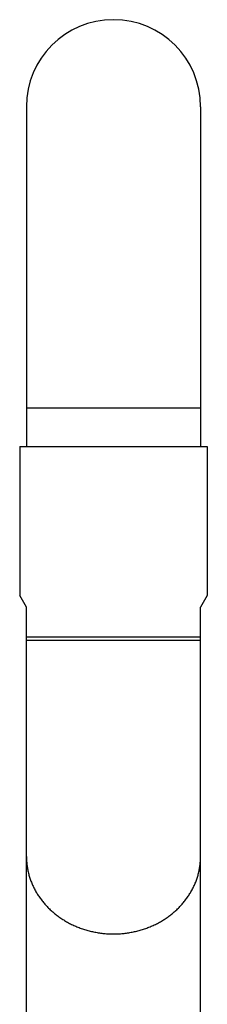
# Model space of a CAD drawing. Header units: millimetres. Extents: x 121 to 953, y -287 to 423.
# Tile 14 of 24: x 246 to 274, y 276 to 423. Entities that reach past the tile are written whole.
import ezdxf

# ---------------------------------------------------------------- set-up
doc = ezdxf.new("R2010")
doc.units = ezdxf.units.MM
doc.header["$LTSCALE"] = 30.734
doc.layers.get('0').update_dxf_attribs({"linetype": 'CONTINUOUS'})

msp = doc.modelspace()

# ---------------------------------------------------------------- linework, layer by layer
at = {"color": 7, "linetype": 'CONTINUOUS'}
for p, q in [((246.58, 409.64), (246.58, 358.94)), ((272.58, 409.64), (272.58, 358.94)), ((245.58, 358.94), (245.58, 336.67)), ((245.58, 358.94), (273.58, 358.94)), ((273.58, 358.94), (273.58, 336.67)), ((246.58, 334.94), (245.58, 336.68)), ((273.58, 336.68), (272.58, 334.94)), ((246.58, 229.14), (246.58, 334.94)), ((272.58, 229.14), (272.58, 334.94)), ((246.58, 330.52), (272.58, 330.52)), ((272.58, 329.94), (246.58, 329.94))]:
    msp.add_line(p, q, dxfattribs=at)
at = {"color": 9, "linetype": 'CONTINUOUS'}
msp.add_line((272.58, 364.64), (246.58, 364.64), dxfattribs=at)
at = {"color": 7, "linetype": 'CONTINUOUS'}
msp.add_arc((259.58, 409.64), 13, 0, 180, dxfattribs=at)
at = {"color": 9, "linetype": 'CONTINUOUS'}
for points, knots in [([(246.58, 297.73), (246.58, 297.52), (246.6, 297.11), (246.65, 296.48), (246.75, 295.86), (246.88, 295.24), (247.05, 294.63), (247.26, 294.03), (247.5, 293.44), (247.78, 292.87), (248.09, 292.3), (248.44, 291.76), (248.82, 291.23), (249.23, 290.72), (249.67, 290.23), (250.14, 289.76), (250.64, 289.32), (251.17, 288.9), (251.72, 288.51), (252.29, 288.14), (252.88, 287.8), (253.49, 287.49), (254.12, 287.21), (254.77, 286.97), (255.43, 286.75), (256.11, 286.57), (256.79, 286.42), (257.48, 286.3), (258.18, 286.21), (258.88, 286.16), (259.35, 286.15), (259.58, 286.15)], [0, 0, 0, 0, 0.032471, 0.064967, 0.097512, 0.13013, 0.162843, 0.195672, 0.228638, 0.261758, 0.295048, 0.328521, 0.36219, 0.396062, 0.430145, 0.464441, 0.498952, 0.533677, 0.568612, 0.603751, 0.639085, 0.674604, 0.710295, 0.746143, 0.782134, 0.818249, 0.85447, 0.890776, 0.927148, 0.963563, 1, 1, 1, 1]), ([(259.58, 286.15), (259.82, 286.15), (260.29, 286.16), (260.99, 286.21), (261.69, 286.3), (262.38, 286.42), (263.06, 286.57), (263.74, 286.75), (264.4, 286.97), (265.04, 287.21), (265.68, 287.49), (266.29, 287.8), (266.88, 288.14), (267.45, 288.51), (268, 288.9), (268.53, 289.32), (269.03, 289.76), (269.5, 290.23), (269.94, 290.72), (270.35, 291.23), (270.73, 291.76), (271.07, 292.3), (271.39, 292.87), (271.67, 293.44), (271.91, 294.03), (272.12, 294.63), (272.29, 295.24), (272.42, 295.86), (272.51, 296.48), (272.57, 297.11), (272.58, 297.52), (272.58, 297.73)], [0, 0, 0, 0, 0.036437, 0.072852, 0.109224, 0.14553, 0.181751, 0.217866, 0.253857, 0.289705, 0.325396, 0.360915, 0.396249, 0.431388, 0.466323, 0.501048, 0.535559, 0.569855, 0.603938, 0.63781, 0.671479, 0.704952, 0.738242, 0.771362, 0.804328, 0.837157, 0.86987, 0.902488, 0.935033, 0.967529, 1, 1, 1, 1])]:
    msp.add_open_spline(points, degree=3, knots=knots, dxfattribs=at)

doc.saveas('drawing.dxf')
